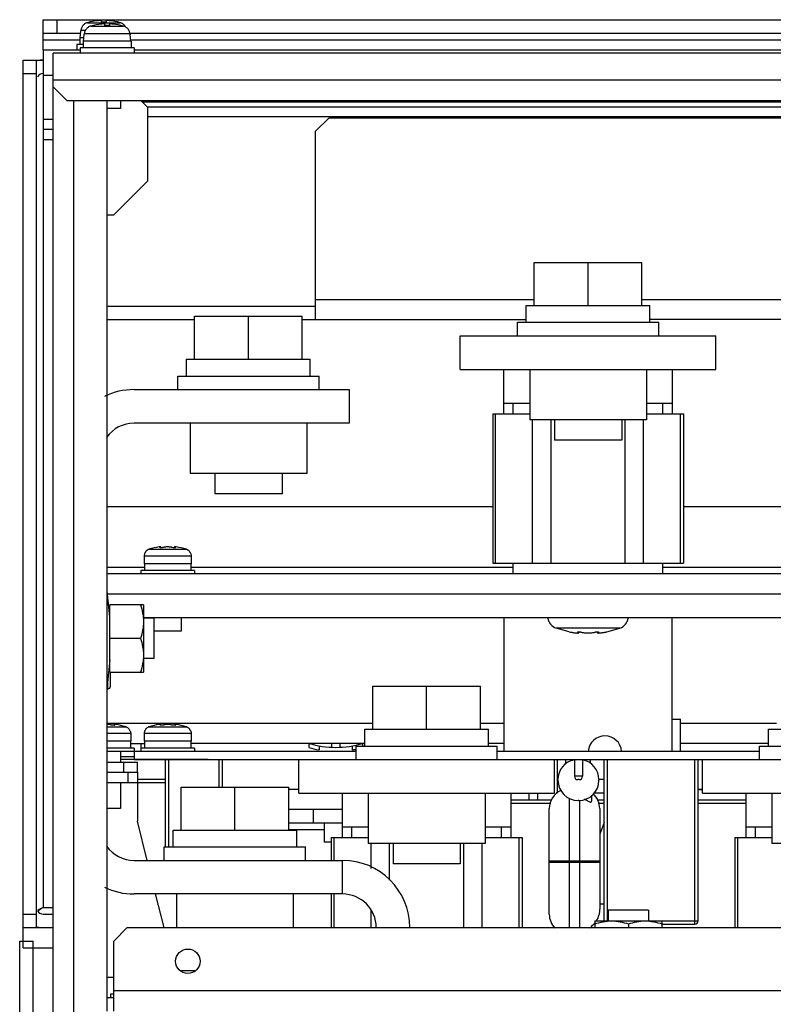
# Model space of a CAD drawing. Header units: millimetres. Extents: x 0 to 1500, y 0 to 2000.
# Tile 4 of 30: x 563 to 675, y 275 to 421. Entities that reach past the tile are written whole.
import ezdxf

# ---------------------------------------------------------------- set-up
doc = ezdxf.new("R2010")
doc.units = ezdxf.units.MM
doc.header["$LTSCALE"] = 130.37037
doc.layers.get('0').update_dxf_attribs({"linetype": 'CONTINUOUS'})
doc.layers.add('DATUM_CURVES', color=7, linetype='CONTINUOUS')

msp = doc.modelspace()

# ---------------------------------------------------------------- linework, layer by layer
at = {"color": 7, "linetype": 'CONTINUOUS'}
for p, q in [((566.2, 416.61), (566.2, 421.11)), ((566.2, 421.11), (919.2, 421.11)), ((568.2, 421.11), (568.2, 419.11)), ((572.76, 420.66), (577.64, 420.66)), ((574.85, 420.73), (574.85, 420.96)), ((575.55, 420.73), (574.85, 420.73)), ((575.35, 420.23), (575.35, 420.46)), ((576.05, 420.23), (575.35, 420.23)), ((575.55, 420.96), (575.55, 420.73)), ((576.05, 420.46), (576.05, 420.23)), ((566.2, 419.11), (571.79, 419.11)), ((571.7, 418.41), (571.79, 419.41)), ((571.79, 419.41), (571.81, 419.41)), ((571.81, 419.41), (571.82, 419.53)), ((571.82, 419.53), (572.49, 419.53)), ((572.2, 417.91), (572.29, 418.91)), ((572.29, 418.91), (572.31, 418.91)), ((572.31, 418.91), (572.32, 419.03)), ((572.32, 419.03), (579.09, 419.03)), ((573.26, 420.16), (578.14, 420.16)), ((579.09, 419.11), (906.32, 419.11)), ((579.09, 419.03), (579.1, 418.91)), ((579.1, 418.91), (579.11, 418.91)), ((579.2, 417.91), (579.11, 418.91)), ((566.2, 418.11), (571.65, 418.11)), ((571.2, 417.41), (571.2, 416.61)), ((572.15, 417.41), (571.2, 417.41)), ((571.65, 418.41), (571.65, 417.41)), ((572.24, 418.41), (571.65, 418.41)), ((572.15, 417.91), (572.15, 416.91)), ((579.25, 417.91), (572.15, 417.91)), ((579.2, 418.11), (906.2, 418.11)), ((579.25, 417.91), (579.25, 416.91)), ((566.2, 416.61), (566.2, 404.81)), ((566.2, 416.61), (571.7, 416.61)), ((567.7, 411.11), (567.7, 416.11)), ((917.7, 416.11), (567.7, 416.11)), ((571.7, 416.91), (571.7, 416.11)), ((579.7, 416.91), (571.7, 416.91)), ((579.7, 416.91), (579.7, 416.11)), ((579.7, 416.61), (905.7, 416.61)), ((563.2, 286.11), (563.2, 415.11)), ((563.2, 415.11), (566.2, 415.11)), ((565.2, 286.11), (565.2, 415.11)), ((563.2, 413.11), (565.2, 413.11)), ((566.2, 412.86), (567.7, 412.86)), ((917.7, 412.11), (567.7, 412.11)), ((567.7, 180.11), (567.7, 411.11)), ((567.7, 411.11), (569.7, 409.11)), ((569.7, 409.11), (915.7, 409.11)), ((570.7, 409.11), (570.7, 179.11)), ((575.7, 273.71), (575.7, 409.11)), ((577.7, 409.11), (577.7, 407.91)), ((581.7, 408.11), (580.7, 409.11)), ((844.2, 408.83), (580.98, 408.83)), ((577.7, 407.91), (575.7, 407.91)), ((581.64, 408.17), (844.2, 408.17)), ((581.7, 408.11), (581.7, 397.11)), ((566.2, 406.31), (567.7, 406.31)), ((581.7, 406.71), (844.2, 406.71)), ((608.7, 406.51), (606.7, 404.51)), ((608.7, 406.51), (729.7, 406.51)), ((566.2, 404.81), (566.2, 289.11)), ((566.2, 404.81), (567.7, 404.81)), ((606.7, 376.51), (606.7, 404.51)), ((566.2, 403.31), (567.7, 403.31)), ((581.7, 397.11), (576.7, 392.11)), ((575.7, 392.11), (576.7, 392.11)), ((639.2, 378.61), (639.2, 385.01)), ((639.2, 385.01), (655.2, 385.01)), ((647.2, 378.61), (647.2, 385.01)), ((655.2, 378.61), (655.2, 385.01)), ((606.7, 379.51), (639.2, 379.51)), ((655.2, 379.51), (699.2, 379.51)), ((575.7, 378.51), (606.7, 378.51)), ((638, 376.11), (638, 378.61)), ((638, 378.61), (656.4, 378.61)), ((656.4, 376.11), (656.4, 378.61)), ((575.7, 376.51), (588.7, 376.51)), ((588.7, 370.61), (588.7, 377.01)), ((588.7, 377.01), (604.7, 377.01)), ((596.7, 370.61), (596.7, 377.01)), ((604.7, 370.61), (604.7, 377.01)), ((604.7, 376.51), (638, 376.51)), ((698, 376.51), (656.4, 376.51)), ((636.7, 374.11), (636.7, 376.11)), ((636.7, 376.11), (657.7, 376.11)), ((657.7, 374.11), (657.7, 376.11)), ((628.2, 369.11), (628.2, 374.11)), ((628.2, 374.11), (666.2, 374.11)), ((666.2, 369.11), (666.2, 374.11)), ((587.5, 368.11), (587.5, 370.61)), ((587.5, 370.61), (605.9, 370.61)), ((605.9, 368.11), (605.9, 370.61)), ((628.2, 369.11), (666.2, 369.11)), ((634.7, 362.52), (634.7, 369.11)), ((638.53, 369.11), (638.53, 361.63)), ((655.88, 369.11), (655.88, 361.63)), ((659.7, 369.11), (659.7, 362.52)), ((586.2, 366.11), (586.2, 368.11)), ((586.2, 368.11), (607.2, 368.11)), ((607.2, 366.11), (607.2, 368.11)), ((579.7, 366.11), (611.7, 366.11)), ((611.7, 366.11), (611.7, 361.11)), ((634.7, 364.11), (638.53, 364.11)), ((636.08, 362.52), (636.08, 364.11)), ((655.88, 364.11), (659.7, 364.11)), ((658.33, 362.52), (658.33, 364.11)), ((633.03, 362.52), (633.03, 340.29)), ((633.03, 362.52), (638.53, 362.52)), ((633.46, 340.29), (633.46, 362.52)), ((655.88, 361.63), (638.53, 361.63)), ((638.95, 340.29), (638.95, 361.63)), ((641.7, 340.29), (641.7, 361.63)), ((642.2, 361.63), (642.2, 358.61)), ((652.2, 361.63), (652.2, 358.61)), ((652.71, 340.29), (652.71, 361.63)), ((655.46, 340.29), (655.46, 361.63)), ((655.88, 362.52), (661.38, 362.52)), ((660.95, 340.29), (660.95, 362.52)), ((661.38, 362.52), (661.38, 340.29)), ((611.7, 361.11), (579.7, 361.11)), ((588.03, 361.11), (588.03, 353.63)), ((605.38, 361.11), (605.38, 353.63)), ((652.2, 358.61), (642.2, 358.61)), ((605.38, 353.63), (588.03, 353.63)), ((591.7, 353.63), (591.7, 350.61)), ((601.7, 353.63), (601.7, 350.61)), ((601.7, 350.61), (591.7, 350.61)), ((575.7, 348.71), (633.03, 348.71)), ((661.38, 348.71), (693.03, 348.71)), ((583.61, 342.6), (583.61, 342.65)), ((583.7, 342.59), (583.7, 342.7)), ((585.71, 342.59), (585.71, 342.7)), ((585.8, 342.6), (585.8, 342.65)), ((581.26, 341.76), (581.2, 341.41)), ((581.2, 341.41), (581.2, 340.21)), ((581.2, 341.41), (588.2, 341.41)), ((581.29, 341.76), (581.26, 341.76)), ((581.92, 342.36), (587.48, 342.36)), ((588.14, 341.76), (588.11, 341.76)), ((588.14, 341.76), (588.2, 341.41)), ((588.2, 341.41), (588.2, 340.21)), ((575.7, 339.71), (581.25, 339.71)), ((588.2, 340.21), (581.2, 340.21)), ((581.25, 340.21), (581.25, 339.21)), ((588.15, 340.21), (588.15, 339.21)), ((588.15, 339.71), (636.08, 339.71)), ((633.03, 340.29), (661.38, 340.29)), ((636.08, 338.71), (636.08, 340.29)), ((658.33, 338.71), (658.33, 340.29)), ((658.33, 339.71), (696.08, 339.71)), ((825.97, 338.71), (575.7, 338.71)), ((580.7, 339.21), (580.7, 338.71)), ((588.7, 339.21), (580.7, 339.21)), ((588.7, 339.21), (588.7, 338.71)), ((576.1, 332.31), (575.7, 336.16)), ((848.7, 335.71), (575.75, 335.71)), ((576.1, 324.11), (576.1, 334.11)), ((581.1, 334.11), (576.1, 334.11)), ((581.1, 334.11), (581.1, 324.11)), ((581.1, 332.21), (846.7, 332.21)), ((582.7, 332.11), (581.1, 332.11)), ((582.7, 326.11), (582.7, 332.21)), ((586.7, 332.21), (586.7, 330.21)), ((634.7, 332.21), (634.7, 312.31)), ((659.7, 312.31), (659.7, 332.21)), ((586.7, 330.21), (582.7, 330.21)), ((644.4, 330.09), (642.46, 330.63)), ((651.94, 330.63), (642.46, 330.63)), ((644.4, 330.09), (644.58, 330.06)), ((644.58, 330.06), (644.7, 330.04)), ((645.69, 330.08), (645.69, 330.04)), ((645.84, 330.09), (645.84, 329.95)), ((648.56, 330.09), (648.56, 329.95)), ((648.71, 330.08), (648.71, 330.04)), ((649.71, 330.04), (649.82, 330.06)), ((649.82, 330.06), (649.92, 330.07)), ((649.92, 330.07), (649.98, 330.09)), ((649.98, 330.09), (650.01, 330.09)), ((650.01, 330.09), (651.94, 330.63)), ((580.65, 329.11), (576.1, 329.11)), ((576.1, 325.91), (575.7, 322.05)), ((582.7, 326.11), (581.1, 326.11)), ((576.1, 324.11), (581.1, 324.11)), ((576.2, 322.01), (576.2, 324.11)), ((575.8, 321.61), (575.8, 323.02)), ((615.2, 315.61), (615.2, 322.01)), ((615.2, 322.01), (631.2, 322.01)), ((623.2, 315.61), (623.2, 322.01)), ((631.2, 315.61), (631.2, 322.01)), ((575.7, 316.51), (615.2, 316.51)), ((576.71, 316.19), (576.71, 316.3)), ((576.8, 316.2), (576.8, 316.24)), ((583.61, 316.2), (583.61, 316.24)), ((583.7, 316.19), (583.7, 316.3)), ((585.71, 316.19), (585.71, 316.3)), ((585.8, 316.2), (585.8, 316.24)), ((631.2, 316.51), (634.7, 316.51)), ((659.7, 317.11), (660.95, 317.11)), ((660.95, 312.31), (660.95, 317.11)), ((660.95, 316.51), (675.2, 316.51)), ((575.7, 315.95), (578.48, 315.95)), ((575.7, 315), (579.2, 315)), ((579.14, 315.36), (579.11, 315.36)), ((579.14, 315.36), (579.2, 315)), ((579.2, 315), (579.2, 313.81)), ((581.26, 315.36), (581.2, 315)), ((581.2, 315), (581.2, 313.81)), ((581.2, 315), (588.2, 315)), ((581.29, 315.36), (581.26, 315.36)), ((581.92, 315.95), (587.48, 315.95)), ((588.14, 315.36), (588.11, 315.36)), ((588.14, 315.36), (588.2, 315)), ((588.2, 315), (588.2, 313.81)), ((614, 313.11), (614, 315.61)), ((614, 315.61), (632.4, 315.61)), ((632.4, 313.11), (632.4, 315.61)), ((674, 313.11), (674, 315.61)), ((674, 315.61), (692.4, 315.61)), ((579.2, 313.81), (575.7, 313.81)), ((579.15, 313.81), (579.15, 312.81)), ((579.15, 313.51), (581.25, 313.51)), ((580.7, 313.51), (580.7, 312.31)), ((588.2, 313.81), (581.2, 313.81)), ((581.25, 313.81), (581.25, 312.81)), ((588.15, 313.81), (588.15, 312.81)), ((614, 313.51), (588.15, 313.51)), ((605.7, 313.51), (605.7, 312.88)), ((609.05, 313.51), (609.05, 312.92)), ((610.35, 312.92), (610.35, 313.51)), ((613.7, 313.11), (613.7, 313.51)), ((634.7, 313.51), (632.4, 313.51)), ((674, 313.51), (660.95, 313.51)), ((579.7, 312.81), (575.7, 312.81)), ((612.7, 312.31), (575.7, 312.31)), ((577.7, 312.31), (577.7, 310.71)), ((579.7, 312.81), (579.7, 311.11)), ((588.7, 312.81), (580.7, 312.81)), ((588.7, 312.81), (588.7, 312.31)), ((607.2, 313.14), (607.2, 312.53)), ((612.2, 312.53), (612.2, 313.14)), ((612.7, 311.11), (612.7, 313.11)), ((612.7, 313.11), (633.7, 313.11)), ((633.7, 311.11), (633.7, 313.11)), ((672.7, 312.31), (633.7, 312.31)), ((672.7, 311.11), (672.7, 313.11)), ((672.7, 313.11), (693.7, 313.11)), ((575.7, 310.71), (580.2, 310.71)), ((579.7, 311.51), (577.7, 311.51)), ((579.7, 311.11), (577.7, 311.11)), ((578.2, 309.21), (578.2, 310.71)), ((579.7, 311.11), (803.7, 311.11)), ((580.2, 309.21), (580.2, 310.71)), ((584.37, 298.11), (584.37, 311.11)), ((584.87, 298.11), (584.87, 311.11)), ((592.37, 307.01), (592.37, 311.11)), ((592.87, 307.01), (592.87, 311.11)), ((604.2, 306.11), (604.2, 311.11)), ((642.2, 306.11), (642.2, 311.11)), ((642.63, 311.11), (642.63, 306.1)), ((643.83, 311.11), (643.83, 310.4)), ((645.17, 311.11), (645.17, 308.61)), ((646.37, 311.11), (646.37, 308.61)), ((647.57, 310.53), (647.57, 311.11)), ((649.57, 287.11), (649.57, 311.11)), ((650.07, 287.11), (650.07, 311.11)), ((663.07, 286.61), (663.07, 311.11)), ((663.57, 287.11), (663.57, 311.11)), ((664.2, 306.11), (664.2, 311.11)), ((575.7, 309.21), (580.2, 309.21)), ((578.8, 309.21), (578.8, 307.71)), ((580.2, 309.21), (580.2, 301.94)), ((575.7, 307.71), (584.37, 307.71)), ((577.7, 307.71), (577.7, 303.81)), ((584.37, 308.11), (580.2, 308.11)), ((642.72, 308.01), (642.72, 308.11)), ((646.37, 308.61), (645.17, 308.61)), ((645.87, 308.11), (645.67, 308.11)), ((648.82, 308.11), (648.82, 308.01)), ((649.57, 308.11), (648.82, 308.11)), ((586.7, 300.61), (586.7, 307.01)), ((586.7, 307.01), (602.7, 307.01)), ((594.7, 300.61), (594.7, 307.01)), ((602.7, 300.61), (602.7, 307.01)), ((602.7, 306.71), (604.2, 306.71)), ((604.2, 306.11), (642.2, 306.11)), ((610.7, 299.52), (610.7, 306.11)), ((614.53, 306.11), (614.53, 298.63)), ((631.88, 306.11), (631.88, 298.63)), ((635.7, 306.11), (635.7, 299.52)), ((638.45, 305.11), (638.45, 306.11)), ((639.7, 306.11), (639.7, 305.11)), ((649.57, 306.11), (648.02, 306.11)), ((663.57, 306.71), (664.2, 306.71)), ((664.2, 306.61), (663.57, 306.61)), ((664.2, 306.11), (702.2, 306.11)), ((670.7, 299.52), (670.7, 306.11)), ((674.53, 306.11), (674.53, 298.63)), ((635.7, 305.11), (641.78, 305.11)), ((635.7, 304.61), (641.65, 304.61)), ((644.43, 286.11), (644.43, 305.35)), ((645.82, 305.01), (645.72, 305.01)), ((645.93, 305.01), (645.93, 286.11)), ((647.73, 305.82), (647.73, 304.89)), ((648.58, 305.11), (649.57, 305.11)), ((648.72, 304.61), (649.57, 304.61)), ((663.57, 305.11), (670.7, 305.11)), ((663.57, 304.61), (670.7, 304.61)), ((577.7, 303.81), (575.7, 303.81)), ((602.7, 303.71), (610.7, 303.71)), ((606.35, 303.71), (606.35, 301.71)), ((641.43, 288.11), (641.43, 303.81)), ((648.93, 303.81), (648.93, 288.96)), ((581.66, 296.11), (580.2, 301.94)), ((602.7, 301.71), (610.7, 301.71)), ((607.95, 301.71), (607.95, 298.81)), ((649.57, 301.74), (648.93, 300)), ((585.5, 298.11), (585.5, 300.61)), ((585.5, 300.61), (603.9, 300.61)), ((602.7, 300.71), (607.95, 300.71)), ((603.9, 298.11), (603.9, 300.61)), ((610.7, 301.11), (614.53, 301.11)), ((612.08, 299.52), (612.08, 301.11)), ((631.88, 301.11), (635.7, 301.11)), ((634.33, 299.52), (634.33, 301.11)), ((670.7, 301.11), (674.53, 301.11)), ((672.08, 299.52), (672.08, 301.11)), ((609.03, 298.81), (607.95, 298.81)), ((609.03, 299.52), (609.03, 296.11)), ((609.03, 299.52), (614.53, 299.52)), ((609.46, 296.11), (609.46, 299.52)), ((631.88, 299.52), (637.38, 299.52)), ((636.95, 286.11), (636.95, 299.52)), ((637.38, 299.52), (637.38, 286.11)), ((669.03, 299.52), (669.03, 286.11)), ((669.03, 299.52), (674.53, 299.52)), ((669.46, 286.11), (669.46, 299.52)), ((584.2, 296.11), (584.2, 298.11)), ((584.2, 298.11), (605.2, 298.11)), ((605.2, 296.11), (605.2, 298.11)), ((631.88, 298.63), (614.53, 298.63)), ((614.95, 294.88), (614.95, 298.63)), ((617.7, 293.16), (617.7, 298.63)), ((618.2, 298.63), (618.2, 295.61)), ((628.2, 298.63), (628.2, 295.61)), ((628.71, 286.11), (628.71, 298.63)), ((631.46, 286.11), (631.46, 298.63)), ((691.88, 298.63), (674.53, 298.63)), ((579.7, 296.11), (610.7, 296.11)), ((610.7, 291.11), (610.7, 296.11)), ((641.43, 296.06), (648.93, 296.06)), ((641.43, 295.86), (648.93, 295.86)), ((628.2, 295.61), (618.2, 295.61)), ((610.7, 291.11), (579.7, 291.11)), ((584.16, 286.11), (582.91, 291.11)), ((586.03, 291.11), (586.03, 286.11)), ((603.38, 291.11), (603.38, 286.11)), ((609.03, 291.11), (609.03, 286.11)), ((609.46, 286.11), (609.46, 291.11)), ((566.2, 289.11), (567.7, 289.11)), ((614.95, 286.11), (614.95, 288.69)), ((649.57, 289.61), (648.93, 289.61)), ((650.2, 288.71), (650.2, 287.11)), ((656.2, 288.71), (650.2, 288.71)), ((656.2, 288.71), (656.2, 287.11)), ((563.2, 288.11), (565.2, 288.11)), ((566.2, 288.11), (567.7, 288.11)), ((648.2, 287.11), (648.2, 286.11)), ((648.2, 287.11), (663.57, 287.11)), ((658.2, 286.11), (658.2, 287.11)), ((563.2, 283.11), (563.2, 286.11)), ((563.2, 286.11), (566.2, 286.11)), ((566.2, 286.11), (567.7, 286.11)), ((578.7, 286.11), (576.7, 284.11)), ((578.7, 286.11), (906.7, 286.11)), ((653.2, 286.66), (653.2, 286.11)), ((658.2, 286.61), (663.07, 286.61)), ((562.7, 49.11), (562.7, 284.11)), ((562.7, 284.11), (564.7, 284.11)), ((564.7, 49.11), (564.7, 284.11)), ((576.7, 273.71), (576.7, 284.11)), ((563.2, 283.11), (567.7, 283.11)), ((586.68, 279.71), (588.73, 279.71)), ((576.7, 278.71), (575.7, 278.71)), ((908.7, 276.71), (576.7, 276.71)), ((575.7, 275.71), (576.7, 275.71)), ((576.2, 276.21), (576.2, 275.71)), ((576.7, 276.21), (576.2, 276.21))]:
    msp.add_line(p, q, dxfattribs=at)
msp.add_circle((587.7, 281.11), 1.82, dxfattribs=at)
for centre, radius, start, end in [((573.11, 419.41), 1.3, 135.4136, 145.2061), ((573.12, 419.39), 1.32, 105.7333, 115.5113), ((575.2, 412.01), 8.99, 95.4235, 105.7277), ((575.7, 411.51), 8.99, 95.4235, 105.7277), ((575.57, 415.91), 5.07, 84.5657, 86.6297), ((575.2, 412.01), 8.99, 74.2723, 84.5765), ((576.07, 415.41), 5.07, 84.5657, 86.6297), ((575.7, 411.51), 8.99, 74.2723, 84.5765), ((577.28, 419.39), 1.32, 64.4887, 74.2667), ((577.29, 419.41), 1.3, 34.7939, 44.5864), ((573.11, 419.41), 1.3, 165.1459, 174.9624), ((573.61, 418.91), 1.3, 165.1459, 174.9624), ((573.61, 418.91), 1.3, 135.4136, 145.2061), ((573.62, 418.89), 1.32, 105.7333, 115.5113), ((577.78, 418.89), 1.32, 64.4887, 74.2667), ((577.29, 419.41), 1.3, 29.4218, 34.7799), ((577.79, 418.91), 1.3, 34.7939, 44.5864), ((577.79, 418.91), 1.3, 5.0376, 14.8541), ((566.2, 412.11), 3, 90, 107.0291), ((566.2, 412.11), 1, 93.8355, 149.9779), ((579.7, 356.11), 10, 90, 116.016), ((579.7, 356.11), 5, 90, 144.5788), ((584.7, 333.81), 8.99, 97.9909, 107.9906), ((583.61, 341.64), 1.08, 90.7384, 92.4588), ((584.65, 340.42), 2.3, 94.7491, 97.2728), ((584.69, 339.98), 2.74, 92.6568, 94.7345), ((584.7, 339.74), 2.97, 90.9002, 92.6583), ((584.7, 339.66), 3.06, 89.0923, 90.9077), ((584.7, 339.74), 2.97, 87.3417, 89.0998), ((584.72, 340.04), 2.68, 85.2422, 87.3665), ((584.76, 340.5), 2.21, 82.6763, 85.3018), ((585.69, 343.56), 0.967, 271.1183, 271.6266), ((585.79, 341.64), 1.08, 87.5412, 89.2615), ((584.7, 333.81), 8.99, 72.0094, 82.0091), ((582.22, 341.41), 0.995, 155.3201, 159.3082), ((582.23, 341.4), 0.997, 147.331, 155.3133), ((582.23, 341.4), 1, 139.3818, 147.3211), ((582.23, 341.4), 1, 135.2655, 139.3778), ((582.23, 341.4), 1.01, 126.1144, 135.2546), ((582.24, 341.39), 1.01, 114.8005, 126.0909), ((582.24, 341.39), 1.02, 107.9915, 114.7877), ((587.16, 341.39), 1.02, 65.2123, 72.0085), ((587.16, 341.39), 1.01, 53.9091, 65.1995), ((587.17, 341.4), 1.01, 44.7454, 53.8856), ((587.17, 341.4), 1, 40.6222, 44.7345), ((587.17, 341.4), 1, 32.6789, 40.6182), ((587.18, 341.4), 0.997, 24.6867, 32.669), ((587.18, 341.41), 0.995, 20.6918, 24.6799), ((643.1, 332.42), 1.9, 189.1573, 250.1936), ((651.3, 332.42), 1.9, 289.8064, 350.8427), ((646.67, 340.9), 11.04, 259.6879, 260.577), ((646.58, 340.32), 10.46, 260.5755, 261.2731), ((646.41, 339.23), 9.36, 261.2679, 262.49), ((645.91, 335.1), 5.19, 264.2089, 264.8377), ((645.69, 331.62), 1.71, 268.3795, 269.9448), ((645.69, 331.1), 1.19, 269.986, 271.385), ((648.71, 331.1), 1.19, 268.615, 270.0141), ((648.71, 331.52), 1.61, 270.0062, 271.6695), ((648.49, 335.1), 5.19, 275.1623, 275.7912), ((648.33, 336.59), 6.69, 275.8134, 277.5539), ((648.03, 338.93), 9.05, 277.4891, 278.7529), ((647.82, 340.32), 10.46, 278.7269, 279.4245), ((647.73, 340.9), 11.04, 279.423, 280.3122), ((575.8, 322.01), 0.4, 270, 360), ((575.7, 313.26), 3.06, 89.0923, 90.0008), ((575.7, 313.34), 2.97, 87.3417, 89.0998), ((575.72, 313.64), 2.68, 85.2422, 87.3665), ((575.76, 314.1), 2.21, 82.6763, 85.3018), ((576.79, 315.23), 1.08, 87.5412, 89.2615), ((575.7, 307.41), 8.99, 72.0094, 82.0091), ((584.7, 307.41), 8.99, 97.9909, 107.9906), ((583.61, 315.23), 1.08, 90.7384, 92.4588), ((584.65, 314.01), 2.3, 94.7491, 97.2728), ((584.69, 313.58), 2.74, 92.6568, 94.7345), ((584.7, 313.34), 2.97, 90.9002, 92.6583), ((584.7, 313.26), 3.06, 89.9992, 90.9077), ((584.7, 313.26), 3.06, 89.0923, 90.0008), ((584.7, 313.34), 2.97, 87.3417, 89.0998), ((584.72, 313.64), 2.68, 85.2422, 87.3665), ((584.76, 314.1), 2.21, 82.6763, 85.3018), ((585.79, 315.23), 1.08, 87.5412, 89.2615), ((584.7, 307.41), 8.99, 72.0094, 82.0091), ((576.69, 317.15), 0.967, 271.1183, 271.6266), ((578.16, 314.99), 1.02, 65.2123, 72.0085), ((578.16, 314.99), 1.01, 53.9091, 65.1995), ((578.17, 315), 1.01, 44.7454, 53.8856), ((578.17, 315), 1, 40.6222, 44.7345), ((578.17, 315), 1, 32.6789, 40.6182), ((578.18, 315), 0.997, 24.6867, 32.669), ((578.18, 315), 0.995, 20.6918, 24.6799), ((582.22, 315), 0.995, 155.3201, 159.3082), ((582.23, 315), 0.997, 147.331, 155.3133), ((582.23, 315), 1, 139.3818, 147.3211), ((582.23, 315), 1, 135.2655, 139.3778), ((582.23, 315), 1.01, 126.1144, 135.2546), ((582.24, 314.99), 1.01, 114.8005, 126.0909), ((582.24, 314.99), 1.02, 107.9915, 114.7877), ((585.69, 317.15), 0.967, 271.1183, 271.6266), ((587.16, 314.99), 1.02, 65.2123, 72.0085), ((587.16, 314.99), 1.01, 53.9091, 65.1995), ((587.17, 315), 1.01, 44.7454, 53.8856), ((587.17, 315), 1, 40.6222, 44.7345), ((587.17, 315), 1, 32.6789, 40.6182), ((587.18, 315), 0.997, 24.6867, 32.669), ((587.18, 315), 0.995, 20.6918, 24.6799), ((609.7, 326.54), 13.63, 252.9385, 287.0615), ((649.7, 312.11), 2.5, 4.6712, 175.3288), ((609.7, 326.54), 14.23, 253.6783, 259.8839), ((609.7, 326.54), 14.23, 280.0369, 282.181), ((645.72, 308.11), 3, 100.564, 180), ((645.82, 308.11), 3, 0, 79.436), ((645.72, 308.01), 3, 180, 270), ((645.67, 308.61), 0.5, 180, 270), ((645.82, 308.01), 3, 270, 360), ((645.87, 308.61), 0.5, 270, 360), ((644.43, 303.81), 3, 115.3644, 180), ((645.93, 303.81), 3, 360, 47.8955), ((579.7, 301.11), 5, 215.4291, 270), ((610.7, 286.11), 10, 0, 90), ((579.7, 301.11), 10, 243.9804, 270), ((610.7, 286.11), 5, 0, 90), ((566.2, 289.11), 1, 210.0221, 270), ((566.62, 287.35), 1.69, 131.934, 134.9347), ((644.43, 288.11), 3, 180, 223.6603), ((663.07, 287.11), 0.5, 270, 360), ((566.2, 289.11), 3, 252.9709, 270), ((645.37, 289.09), 3.63, 319.6284, 321.1619)]:
    msp.add_arc(centre, radius, start, end, dxfattribs=at)
for points in [[(572.55, 420.58), (572.42, 420.52), (572.29, 420.43), (572.19, 420.32)], [(578.22, 420.32), (578.11, 420.43), (577.98, 420.52), (577.85, 420.58)], [(572.04, 420.15), (571.96, 420.03), (571.89, 419.89), (571.86, 419.74)], [(572.54, 419.65), (572.46, 419.53), (572.39, 419.39), (572.36, 419.24)], [(573.05, 420.08), (572.92, 420.02), (572.79, 419.93), (572.69, 419.82)], [(578.72, 419.82), (578.61, 419.93), (578.48, 420.02), (578.35, 420.08)], [(579.05, 419.24), (579.01, 419.39), (578.94, 419.53), (578.86, 419.65)], [(565.81, 288.9), (565.65, 288.82), (565.5, 288.74), (565.34, 288.67)], [(566.2, 289.11), (566.07, 289.04), (565.94, 288.97), (565.81, 288.9)], [(648.93, 288.96), (648.93, 288.31), (648.75, 287.63), (648.4, 287.08)]]:
    msp.add_open_spline(points, degree=3, dxfattribs=at)
for points, knots in [([(574.85, 420.96), (574.85, 420.96), (574.83, 420.97), (574.81, 420.97), (574.76, 420.98), (574.7, 420.98), (574.63, 420.98), (574.51, 420.97), (574.41, 420.97), (574.35, 420.96)], [0, 0, 0, 0, 0.025153, 0.082776, 0.174666, 0.298065, 0.448454, 0.620089, 1, 1, 1, 1]), ([(575.35, 420.46), (575.35, 420.46), (575.33, 420.47), (575.31, 420.47), (575.26, 420.48), (575.2, 420.48), (575.13, 420.48), (575.01, 420.47), (574.91, 420.47), (574.85, 420.46)], [0, 0, 0, 0, 0.025153, 0.082776, 0.174666, 0.298065, 0.448454, 0.620089, 1, 1, 1, 1]), ([(575.59, 420.97), (575.58, 420.97), (575.57, 420.97), (575.55, 420.96), (575.55, 420.96)], [0, 0, 0, 0, 0.691762, 1, 1, 1, 1]), ([(575.67, 420.98), (575.66, 420.98), (575.63, 420.98), (575.61, 420.98), (575.59, 420.97)], [0, 0, 0, 0, 0.300889, 1, 1, 1, 1]), ([(575.73, 420.98), (575.72, 420.98), (575.7, 420.98), (575.68, 420.98), (575.67, 420.98)], [0, 0, 0, 0, 0.264844, 1, 1, 1, 1]), ([(575.87, 420.97), (575.86, 420.97), (575.81, 420.98), (575.76, 420.98), (575.73, 420.98)], [0, 0, 0, 0, 0.267832, 1, 1, 1, 1]), ([(576.09, 420.47), (576.08, 420.47), (576.07, 420.47), (576.05, 420.46), (576.05, 420.46)], [0, 0, 0, 0, 0.691762, 1, 1, 1, 1]), ([(576.17, 420.48), (576.16, 420.48), (576.13, 420.48), (576.11, 420.48), (576.09, 420.47)], [0, 0, 0, 0, 0.300889, 1, 1, 1, 1]), ([(576.23, 420.48), (576.22, 420.48), (576.2, 420.48), (576.18, 420.48), (576.17, 420.48)], [0, 0, 0, 0, 0.264844, 1, 1, 1, 1]), ([(576.37, 420.47), (576.36, 420.47), (576.31, 420.48), (576.26, 420.48), (576.23, 420.48)], [0, 0, 0, 0, 0.267832, 1, 1, 1, 1]), ([(583.56, 342.72), (583.56, 342.72), (583.52, 342.71), (583.48, 342.71), (583.45, 342.71)], [0, 0, 0, 0, 0.225251, 1, 1, 1, 1]), ([(583.57, 342.62), (583.57, 342.62), (583.58, 342.64), (583.6, 342.64), (583.61, 342.65)], [0, 0, 0, 0, 0.339218, 1, 1, 1, 1]), ([(583.69, 342.59), (583.66, 342.59), (583.62, 342.59), (583.58, 342.6), (583.57, 342.61), (583.57, 342.62)], [0, 0, 0, 0, 0.701057, 0.898092, 1, 1, 1, 1]), ([(583.65, 342.72), (583.64, 342.72), (583.63, 342.72), (583.61, 342.72), (583.6, 342.72)], [0, 0, 0, 0, 0.220462, 1, 1, 1, 1]), ([(583.61, 342.65), (583.63, 342.65), (583.66, 342.67), (583.69, 342.68), (583.7, 342.69), (583.7, 342.7)], [0, 0, 0, 0, 0.686848, 0.886568, 1, 1, 1, 1]), ([(583.67, 342.71), (583.67, 342.71), (583.66, 342.72), (583.65, 342.72), (583.65, 342.72)], [0, 0, 0, 0, 0.223357, 1, 1, 1, 1]), ([(583.69, 342.71), (583.69, 342.71), (583.68, 342.71), (583.67, 342.71), (583.67, 342.71)], [0, 0, 0, 0, 0.199789, 1, 1, 1, 1]), ([(583.7, 342.7), (583.7, 342.7), (583.69, 342.7), (583.69, 342.71), (583.69, 342.71)], [0, 0, 0, 0, 0.687926, 1, 1, 1, 1]), ([(584.13, 342.65), (584.1, 342.64), (584.04, 342.62), (583.89, 342.6), (583.77, 342.59), (583.69, 342.59)], [0, 0, 0, 0, 0.193685, 0.453229, 1, 1, 1, 1]), ([(584.29, 342.69), (584.27, 342.68), (584.22, 342.67), (584.16, 342.66), (584.13, 342.65)], [0, 0, 0, 0, 0.286352, 1, 1, 1, 1]), ([(584.36, 342.7), (584.35, 342.7), (584.33, 342.69), (584.3, 342.69), (584.29, 342.69)], [0, 0, 0, 0, 0.258599, 1, 1, 1, 1]), ([(585.12, 342.69), (585.11, 342.69), (585.09, 342.69), (585.06, 342.69), (585.04, 342.7)], [0, 0, 0, 0, 0.241143, 1, 1, 1, 1]), ([(585.28, 342.65), (585.27, 342.65), (585.21, 342.67), (585.16, 342.68), (585.12, 342.69)], [0, 0, 0, 0, 0.212311, 1, 1, 1, 1]), ([(585.38, 342.62), (585.37, 342.62), (585.33, 342.63), (585.3, 342.64), (585.28, 342.65)], [0, 0, 0, 0, 0.292332, 1, 1, 1, 1]), ([(585.65, 342.59), (585.58, 342.59), (585.49, 342.6), (585.4, 342.61), (585.38, 342.62)], [0, 0, 0, 0, 0.764341, 1, 1, 1, 1]), ([(585.71, 342.59), (585.7, 342.59), (585.69, 342.59), (585.67, 342.59), (585.65, 342.59)], [0, 0, 0, 0, 0.239059, 1, 1, 1, 1]), ([(585.73, 342.71), (585.73, 342.71), (585.73, 342.71), (585.72, 342.71), (585.71, 342.71)], [0, 0, 0, 0, 0.302219, 1, 1, 1, 1]), ([(585.71, 342.71), (585.71, 342.71), (585.71, 342.7), (585.71, 342.7), (585.71, 342.7)], [0, 0, 0, 0, 0.312056, 1, 1, 1, 1]), ([(585.71, 342.7), (585.71, 342.69), (585.71, 342.68), (585.74, 342.67), (585.77, 342.65), (585.8, 342.65)], [0, 0, 0, 0, 0.11342, 0.313133, 1, 1, 1, 1]), ([(585.81, 342.6), (585.8, 342.6), (585.77, 342.59), (585.74, 342.59), (585.72, 342.59)], [0, 0, 0, 0, 0.19505, 1, 1, 1, 1]), ([(585.76, 342.72), (585.76, 342.72), (585.75, 342.72), (585.74, 342.71), (585.73, 342.71)], [0, 0, 0, 0, 0.276721, 1, 1, 1, 1]), ([(585.81, 342.72), (585.8, 342.72), (585.79, 342.72), (585.77, 342.72), (585.76, 342.72)], [0, 0, 0, 0, 0.279301, 1, 1, 1, 1]), ([(585.8, 342.65), (585.81, 342.64), (585.82, 342.64), (585.84, 342.62), (585.84, 342.62)], [0, 0, 0, 0, 0.660782, 1, 1, 1, 1]), ([(585.84, 342.62), (585.84, 342.61), (585.83, 342.6), (585.81, 342.6), (585.81, 342.6)], [0, 0, 0, 0, 0.34908, 1, 1, 1, 1]), ([(585.95, 342.71), (585.94, 342.71), (585.9, 342.71), (585.87, 342.72), (585.84, 342.72)], [0, 0, 0, 0, 0.273739, 1, 1, 1, 1]), ([(580.65, 334.11), (580.79, 333.7), (581.02, 332.88), (581.1, 332.03), (581.1, 331.61)], [0, 0, 0, 0, 0.501873, 1, 1, 1, 1]), ([(581.1, 331.61), (581.1, 331.18), (581.02, 330.33), (580.79, 329.51), (580.65, 329.11)], [0, 0, 0, 0, 0.498127, 1, 1, 1, 1]), ([(645.19, 329.96), (645.21, 329.96), (645.27, 329.95), (645.34, 329.94), (645.39, 329.93)], [0, 0, 0, 0, 0.261441, 1, 1, 1, 1]), ([(645.45, 329.93), (645.46, 329.93), (645.5, 329.92), (645.54, 329.92), (645.57, 329.92)], [0, 0, 0, 0, 0.264677, 1, 1, 1, 1]), ([(645.57, 329.92), (645.58, 329.92), (645.6, 329.92), (645.63, 329.92), (645.64, 329.92)], [0, 0, 0, 0, 0.262537, 1, 1, 1, 1]), ([(645.65, 330.06), (645.65, 330.07), (645.67, 330.08), (645.71, 330.09), (645.77, 330.09), (645.82, 330.09), (645.84, 330.09)], [0, 0, 0, 0, 0.092762, 0.294712, 0.605303, 1, 1, 1, 1]), ([(645.69, 330.04), (645.68, 330.04), (645.66, 330.05), (645.65, 330.06), (645.65, 330.06)], [0, 0, 0, 0, 0.664572, 1, 1, 1, 1]), ([(645.84, 329.95), (645.84, 329.95), (645.83, 329.97), (645.8, 329.99), (645.75, 330.01), (645.71, 330.03), (645.69, 330.04)], [0, 0, 0, 0, 0.110832, 0.309588, 0.606696, 1, 1, 1, 1]), ([(645.72, 329.92), (645.73, 329.92), (645.76, 329.92), (645.79, 329.92), (645.82, 329.93)], [0, 0, 0, 0, 0.314599, 1, 1, 1, 1]), ([(645.82, 329.93), (645.82, 329.93), (645.83, 329.93), (645.84, 329.94), (645.84, 329.95)], [0, 0, 0, 0, 0.355892, 1, 1, 1, 1]), ([(645.84, 330.09), (645.91, 330.09), (646.01, 330.08), (646.13, 330.06), (646.19, 330.04), (646.21, 330.04)], [0, 0, 0, 0, 0.562863, 0.811949, 1, 1, 1, 1]), ([(646.21, 330.04), (646.27, 330.01), (646.41, 329.98), (646.74, 329.93), (647.2, 329.91), (647.67, 329.93), (648, 329.98), (648.14, 330.01), (648.19, 330.04)], [0, 0, 0, 0, 0.093377, 0.212818, 0.5, 0.787183, 0.906624, 1, 1, 1, 1]), ([(648.19, 330.04), (648.22, 330.04), (648.27, 330.06), (648.39, 330.08), (648.49, 330.09), (648.56, 330.09)], [0, 0, 0, 0, 0.188051, 0.437137, 1, 1, 1, 1]), ([(648.56, 330.09), (648.59, 330.09), (648.63, 330.09), (648.69, 330.09), (648.73, 330.08), (648.75, 330.07), (648.75, 330.06)], [0, 0, 0, 0, 0.394697, 0.705288, 0.907238, 1, 1, 1, 1]), ([(648.71, 330.04), (648.69, 330.03), (648.65, 330.01), (648.6, 329.99), (648.57, 329.97), (648.56, 329.95), (648.56, 329.95)], [0, 0, 0, 0, 0.39329, 0.690394, 0.889156, 1, 1, 1, 1]), ([(648.56, 329.95), (648.56, 329.95), (648.56, 329.93), (648.58, 329.93), (648.59, 329.93)], [0, 0, 0, 0, 0.180423, 1, 1, 1, 1]), ([(648.59, 329.93), (648.59, 329.93), (648.62, 329.92), (648.66, 329.92), (648.68, 329.92)], [0, 0, 0, 0, 0.185809, 1, 1, 1, 1]), ([(648.75, 330.06), (648.75, 330.06), (648.74, 330.05), (648.72, 330.04), (648.71, 330.04)], [0, 0, 0, 0, 0.335428, 1, 1, 1, 1]), ([(648.76, 329.92), (648.77, 329.92), (648.79, 329.92), (648.81, 329.92), (648.83, 329.92)], [0, 0, 0, 0, 0.237306, 1, 1, 1, 1]), ([(648.83, 329.92), (648.84, 329.92), (648.88, 329.92), (648.92, 329.93), (648.96, 329.93)], [0, 0, 0, 0, 0.234938, 1, 1, 1, 1]), ([(580.65, 329.11), (580.79, 328.7), (581.02, 327.88), (581.1, 327.03), (581.1, 326.61)], [0, 0, 0, 0, 0.501873, 1, 1, 1, 1]), ([(581.1, 326.61), (581.1, 326.18), (581.02, 325.33), (580.79, 324.51), (580.65, 324.11)], [0, 0, 0, 0, 0.498127, 1, 1, 1, 1]), ([(576.12, 316.28), (576.11, 316.29), (576.09, 316.29), (576.06, 316.29), (576.04, 316.3)], [0, 0, 0, 0, 0.241143, 1, 1, 1, 1]), ([(576.28, 316.24), (576.27, 316.25), (576.21, 316.27), (576.16, 316.28), (576.12, 316.28)], [0, 0, 0, 0, 0.212311, 1, 1, 1, 1]), ([(576.38, 316.22), (576.37, 316.22), (576.33, 316.23), (576.3, 316.24), (576.28, 316.24)], [0, 0, 0, 0, 0.292332, 1, 1, 1, 1]), ([(576.73, 316.31), (576.73, 316.31), (576.73, 316.31), (576.72, 316.31), (576.71, 316.31)], [0, 0, 0, 0, 0.302219, 1, 1, 1, 1]), ([(576.71, 316.31), (576.71, 316.31), (576.71, 316.3), (576.71, 316.3), (576.71, 316.3)], [0, 0, 0, 0, 0.312056, 1, 1, 1, 1]), ([(576.71, 316.3), (576.71, 316.29), (576.71, 316.28), (576.74, 316.26), (576.77, 316.25), (576.8, 316.24)], [0, 0, 0, 0, 0.11342, 0.313133, 1, 1, 1, 1]), ([(576.76, 316.31), (576.76, 316.31), (576.75, 316.31), (576.74, 316.31), (576.73, 316.31)], [0, 0, 0, 0, 0.276721, 1, 1, 1, 1]), ([(576.81, 316.32), (576.8, 316.32), (576.79, 316.32), (576.77, 316.32), (576.76, 316.31)], [0, 0, 0, 0, 0.279301, 1, 1, 1, 1]), ([(576.8, 316.24), (576.81, 316.24), (576.82, 316.23), (576.84, 316.22), (576.84, 316.22)], [0, 0, 0, 0, 0.660782, 1, 1, 1, 1]), ([(576.95, 316.31), (576.94, 316.31), (576.9, 316.31), (576.87, 316.31), (576.84, 316.32)], [0, 0, 0, 0, 0.273739, 1, 1, 1, 1]), ([(583.56, 316.32), (583.56, 316.31), (583.52, 316.31), (583.48, 316.31), (583.45, 316.31)], [0, 0, 0, 0, 0.225251, 1, 1, 1, 1]), ([(583.57, 316.22), (583.57, 316.22), (583.58, 316.23), (583.6, 316.24), (583.61, 316.24)], [0, 0, 0, 0, 0.339218, 1, 1, 1, 1]), ([(583.65, 316.31), (583.64, 316.32), (583.63, 316.32), (583.61, 316.32), (583.6, 316.32)], [0, 0, 0, 0, 0.220462, 1, 1, 1, 1]), ([(583.61, 316.24), (583.63, 316.25), (583.66, 316.26), (583.69, 316.28), (583.7, 316.29), (583.7, 316.3)], [0, 0, 0, 0, 0.686848, 0.886568, 1, 1, 1, 1]), ([(583.67, 316.31), (583.67, 316.31), (583.66, 316.31), (583.65, 316.31), (583.65, 316.31)], [0, 0, 0, 0, 0.223357, 1, 1, 1, 1]), ([(583.69, 316.31), (583.69, 316.31), (583.68, 316.31), (583.67, 316.31), (583.67, 316.31)], [0, 0, 0, 0, 0.199789, 1, 1, 1, 1]), ([(583.7, 316.3), (583.7, 316.3), (583.69, 316.3), (583.69, 316.31), (583.69, 316.31)], [0, 0, 0, 0, 0.687926, 1, 1, 1, 1]), ([(584.13, 316.24), (584.1, 316.23), (584.04, 316.22), (583.89, 316.19), (583.77, 316.19), (583.69, 316.19)], [0, 0, 0, 0, 0.193685, 0.453229, 1, 1, 1, 1]), ([(584.29, 316.28), (584.27, 316.28), (584.22, 316.27), (584.16, 316.26), (584.13, 316.24)], [0, 0, 0, 0, 0.286352, 1, 1, 1, 1]), ([(584.36, 316.3), (584.35, 316.3), (584.33, 316.29), (584.3, 316.29), (584.29, 316.28)], [0, 0, 0, 0, 0.258599, 1, 1, 1, 1]), ([(585.12, 316.28), (585.11, 316.29), (585.09, 316.29), (585.06, 316.29), (585.04, 316.3)], [0, 0, 0, 0, 0.241143, 1, 1, 1, 1]), ([(585.28, 316.24), (585.27, 316.25), (585.21, 316.27), (585.16, 316.28), (585.12, 316.28)], [0, 0, 0, 0, 0.212311, 1, 1, 1, 1]), ([(585.38, 316.22), (585.37, 316.22), (585.33, 316.23), (585.3, 316.24), (585.28, 316.24)], [0, 0, 0, 0, 0.292332, 1, 1, 1, 1]), ([(585.73, 316.31), (585.73, 316.31), (585.73, 316.31), (585.72, 316.31), (585.71, 316.31)], [0, 0, 0, 0, 0.302219, 1, 1, 1, 1]), ([(585.71, 316.31), (585.71, 316.31), (585.71, 316.3), (585.71, 316.3), (585.71, 316.3)], [0, 0, 0, 0, 0.312056, 1, 1, 1, 1]), ([(585.71, 316.3), (585.71, 316.29), (585.71, 316.28), (585.74, 316.26), (585.77, 316.25), (585.8, 316.24)], [0, 0, 0, 0, 0.11342, 0.313133, 1, 1, 1, 1]), ([(585.76, 316.31), (585.76, 316.31), (585.75, 316.31), (585.74, 316.31), (585.73, 316.31)], [0, 0, 0, 0, 0.276721, 1, 1, 1, 1]), ([(585.81, 316.32), (585.8, 316.32), (585.79, 316.32), (585.77, 316.32), (585.76, 316.31)], [0, 0, 0, 0, 0.279301, 1, 1, 1, 1]), ([(585.8, 316.24), (585.81, 316.24), (585.82, 316.23), (585.84, 316.22), (585.84, 316.22)], [0, 0, 0, 0, 0.660782, 1, 1, 1, 1]), ([(585.95, 316.31), (585.94, 316.31), (585.9, 316.31), (585.87, 316.31), (585.84, 316.32)], [0, 0, 0, 0, 0.273739, 1, 1, 1, 1]), ([(576.65, 316.19), (576.58, 316.19), (576.49, 316.2), (576.4, 316.21), (576.38, 316.22)], [0, 0, 0, 0, 0.764341, 1, 1, 1, 1]), ([(576.71, 316.19), (576.7, 316.19), (576.69, 316.19), (576.67, 316.19), (576.65, 316.19)], [0, 0, 0, 0, 0.239059, 1, 1, 1, 1]), ([(576.81, 316.2), (576.8, 316.2), (576.77, 316.19), (576.74, 316.19), (576.72, 316.19)], [0, 0, 0, 0, 0.19505, 1, 1, 1, 1]), ([(576.84, 316.22), (576.84, 316.21), (576.83, 316.2), (576.81, 316.2), (576.81, 316.2)], [0, 0, 0, 0, 0.34908, 1, 1, 1, 1]), ([(583.69, 316.19), (583.66, 316.19), (583.62, 316.19), (583.58, 316.2), (583.57, 316.21), (583.57, 316.22)], [0, 0, 0, 0, 0.701057, 0.898092, 1, 1, 1, 1]), ([(585.65, 316.19), (585.58, 316.19), (585.49, 316.2), (585.4, 316.21), (585.38, 316.22)], [0, 0, 0, 0, 0.764341, 1, 1, 1, 1]), ([(585.71, 316.19), (585.7, 316.19), (585.69, 316.19), (585.67, 316.19), (585.65, 316.19)], [0, 0, 0, 0, 0.239059, 1, 1, 1, 1]), ([(585.81, 316.2), (585.8, 316.2), (585.77, 316.19), (585.74, 316.19), (585.72, 316.19)], [0, 0, 0, 0, 0.19505, 1, 1, 1, 1]), ([(585.84, 316.22), (585.84, 316.21), (585.83, 316.2), (585.81, 316.2), (585.81, 316.2)], [0, 0, 0, 0, 0.34908, 1, 1, 1, 1]), ([(646.68, 305.24), (646.77, 305.16), (646.92, 305.06), (647.13, 304.94), (647.3, 304.85), (647.47, 304.8), (647.6, 304.77), (647.71, 304.8), (647.73, 304.86), (647.73, 304.89)], [0, 0, 0, 0, 0.282431, 0.440737, 0.598714, 0.743071, 0.856604, 0.931798, 1, 1, 1, 1]), ([(566.2, 289.11), (566.14, 289.07), (565.89, 288.91), (565.65, 288.75), (565.49, 288.61)], [0, 0, 0, 0, 0.267447, 1, 1, 1, 1]), ([(648.2, 286.66), (648.61, 286.79), (649.43, 287.02), (650.28, 287.11), (650.7, 287.11)], [0, 0, 0, 0, 0.501873, 1, 1, 1, 1]), ([(650.7, 287.11), (651.12, 287.11), (651.98, 287.02), (652.8, 286.79), (653.2, 286.66)], [0, 0, 0, 0, 0.498127, 1, 1, 1, 1]), ([(653.2, 286.66), (653.61, 286.79), (654.43, 287.02), (655.28, 287.11), (655.7, 287.11)], [0, 0, 0, 0, 0.501873, 1, 1, 1, 1]), ([(655.7, 287.11), (656.12, 287.11), (656.98, 287.02), (657.8, 286.79), (658.2, 286.66)], [0, 0, 0, 0, 0.498127, 1, 1, 1, 1]), ([(647.4, 286.05), (647.46, 286.1), (647.73, 286.3), (647.97, 286.54), (648.14, 286.73)], [0, 0, 0, 0, 0.244076, 1, 1, 1, 1])]:
    msp.add_open_spline(points, degree=3, knots=knots, dxfattribs=at)
at = {"layer": 'DATUM_CURVES', "color": 7, "linetype": 'CONTINUOUS'}
for p, q in [((590.7, 312.31), (579.7, 312.31)), ((590.7, 311.11), (579.7, 311.11))]:
    msp.add_line(p, q, dxfattribs=at)

doc.saveas('drawing.dxf')
